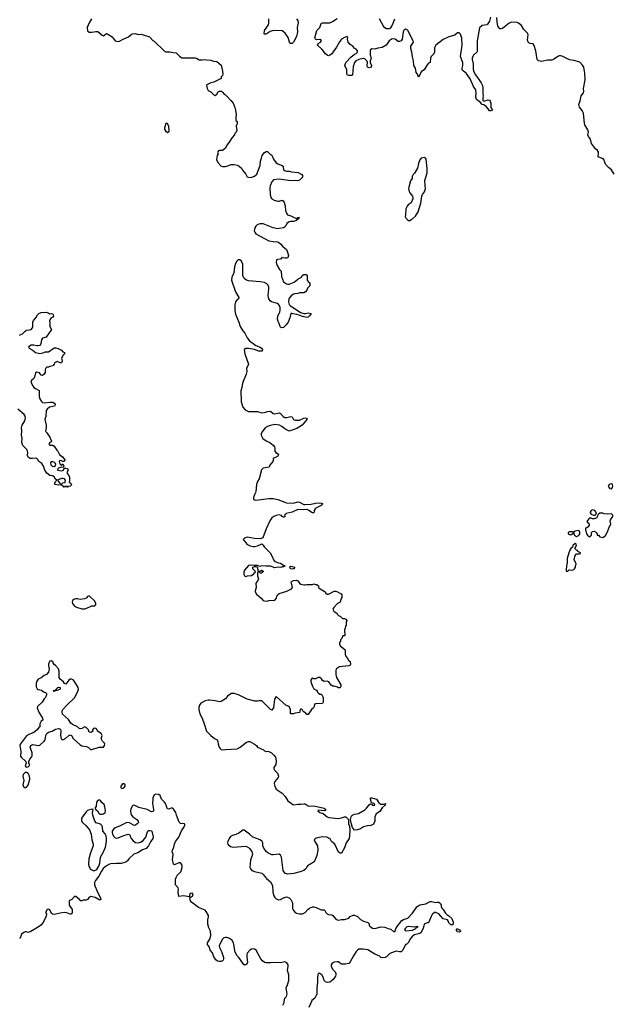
# Model space of a CAD drawing. Header units: inches. Extents: x 2221774 to 2440637, y 201306 to 357559.
# Tile 55 of 245: x 2311515 to 2319696, y 249964 to 263539. Entities that reach past the tile are written whole.
import ezdxf

# ---------------------------------------------------------------- set-up
doc = ezdxf.new("R2010")
doc.units = ezdxf.units.IN
doc.header["$MEASUREMENT"] = 0
for name, color, linetype in [('C3214', 7, 'Continuous'), ('C3215', 7, 'Continuous'), ('C3216', 7, 'Continuous')]:
    doc.layers.add(name, color=color, linetype=linetype)

msp = doc.modelspace()

# ---------------------------------------------------------------- linework, layer by layer
at = {"layer": 'C3214', "color": 5, "elevation": 40}
for points in [[(2315139, 249950), (2315160, 249990), (2315161, 250000)], [(2315536, 250000), (2315500, 249920)]]:
    msp.add_lwpolyline(points, dxfattribs=at)
at = {"layer": 'C3215', "color": 5}
for points, elevation in [([(2314445, 260000), (2314440, 259990), (2314432, 259950), (2314487, 259787), (2314534, 259710), (2314531, 259690), (2314506, 259674), (2314490, 259649), (2314481, 259610), (2314481, 259530), (2314490, 259479), (2314535, 259370), (2314551, 259311), (2314591, 259251), (2314619, 259219), (2314650, 259152), (2314681, 259110), (2314767, 259047), (2314830, 259023), (2314847, 259010), (2314862, 258990), (2314854, 258970), (2314830, 258967), (2314810, 258970), (2314752, 258992), (2314670, 259006), (2314630, 259004), (2314606, 258990), (2314616, 258930), (2314668, 258790), (2314640, 258730), (2314645, 258690), (2314638, 258650), (2314586, 258530), (2314577, 258470), (2314560, 258420), (2314568, 258270), (2314590, 258199), (2314622, 258162), (2314670, 258138), (2314790, 258139), (2314850, 258119), (2314890, 258124), (2314930, 258139), (2314970, 258144), (2315010, 258108), (2315030, 258106), (2315090, 258117), (2315110, 258111), (2315145, 258070), (2315170, 258056), (2315194, 258054), (2315250, 258067), (2315270, 258065), (2315288, 258028), (2315310, 258017), (2315370, 258017), (2315430, 258045), (2315450, 258050), (2315466, 258046), (2315475, 258030), (2315407, 257950), (2315335, 257905), (2315270, 257879), (2315230, 257868), (2315170, 257899), (2315129, 257930), (2315093, 257950), (2315030, 257960), (2314970, 257945), (2314931, 257930), (2314898, 257910), (2314851, 257850), (2314841, 257830), (2314841, 257810), (2314864, 257764), (2314910, 257731), (2314962, 257710), (2315010, 257671), (2315025, 257650), (2315031, 257631), (2315031, 257590), (2315045, 257570), (2315082, 257550), (2315078, 257530), (2315070, 257522), (2315038, 257502), (2315005, 257490), (2315012, 257470), (2315005, 257450), (2314962, 257398), (2314951, 257370), (2314870, 257358), (2314845, 257335), (2314813, 257210), (2314790, 257170), (2314776, 257130), (2314771, 257030), (2314756, 257004), (2314736, 256950), (2314738, 256930), (2314750, 256918), (2314770, 256915), (2314950, 256937), (2315010, 256937), (2315070, 256922), (2315190, 256876), (2315290, 256875), (2315350, 256892), (2315370, 256889), (2315430, 256855), (2315450, 256853), (2315530, 256858), (2315590, 256874), (2315650, 256878), (2315675, 256875), (2315686, 256870), (2315686, 256866), (2315683, 256850), (2315670, 256840), (2315595, 256805), (2315585, 256795), (2315575, 256770), (2315575, 256750), (2315570, 256741), (2315550, 256741), (2315530, 256748), (2315496, 256776), (2315470, 256784), (2315430, 256780), (2315350, 256788), (2315269, 256751), (2315187, 256730), (2315165, 256710), (2315171, 256689), (2315160, 256680), (2315150, 256678), (2315130, 256688), (2315122, 256702), (2315092, 256712), (2315050, 256704), (2315016, 256690), (2314990, 256669), (2314964, 256630), (2314910, 256518), (2314864, 256396), (2314830, 256382), (2314750, 256386), (2314650, 256404), (2314612, 256390), (2314594, 256370), (2314604, 256364), (2314645, 256310), (2314690, 256287), (2314730, 256276), (2314750, 256276), (2314790, 256285), (2314850, 256312), (2314854, 256310), (2314870, 256294), (2314882, 256270), (2314965, 256190), (2314998, 256130), (2315012, 256090), (2315032, 256070), (2315082, 256050), (2315110, 256044), (2315143, 256023), (2315174, 256010), (2315150, 255995), (2315130, 255995), (2315113, 255987), (2315070, 255993), (2315030, 255983), (2314970, 256005), (2314910, 256004), (2314850, 256009), (2314822, 256002), (2314790, 256015), (2314750, 256012), (2314702, 256018), (2314670, 256014), (2314611, 255950), (2314604, 255924), (2314602, 255890), (2314614, 255870), (2314630, 255862), (2314653, 255873), (2314710, 255874), (2314740, 255900), (2314750, 255914), (2314762, 255918), (2314766, 255930), (2314728, 255970), (2314728, 255990), (2314750, 256002), (2314770, 256002), (2314793, 255993), (2314798, 255938), (2314830, 255934), (2314842, 255938), (2314850, 255952), (2314858, 255938), (2314870, 255934), (2314870, 255926), (2314858, 255922), (2314850, 255908), (2314828, 255908), (2314822, 255922), (2314810, 255926), (2314798, 255922), (2314793, 255907), (2314792, 255870), (2314806, 255830), (2314795, 255805), (2314771, 255770), (2314772, 255712), (2314761, 255661), (2314762, 255650), (2314780, 255620), (2314844, 255564), (2314870, 255532), (2314890, 255525), (2314930, 255522), (2314950, 255532), (2315030, 255534), (2315056, 255564), (2315058, 255590), (2315068, 255610), (2315090, 255626), (2315198, 255662), (2315262, 255690), (2315275, 255710), (2315259, 255770), (2315258, 255790), (2315290, 255805), (2315330, 255811), (2315350, 255802), (2315370, 255772), (2315390, 255758), (2315430, 255745), (2315450, 255745), (2315472, 255752), (2315550, 255752), (2315570, 255762), (2315590, 255754), (2315610, 255754), (2315633, 255733), (2315634, 255710), (2315654, 255690), (2315710, 255662), (2315722, 255650), (2315732, 255630), (2315750, 255618), (2315770, 255618), (2315790, 255626), (2315830, 255652), (2315850, 255658), (2315870, 255658), (2315894, 255650), (2315944, 255624), (2315952, 255610), (2315952, 255572), (2315941, 255550), (2315931, 255509), (2315894, 255490), (2315845, 255435), (2315832, 255410), (2315846, 255386), (2315892, 255350), (2315905, 255325), (2315930, 255314), (2315962, 255282), (2315990, 255282), (2316010, 255274), (2316022, 255250), (2316013, 255227), (2316012, 255190), (2316004, 255176), (2316002, 255150), (2315993, 255127), (2315994, 255050), (2315990, 255046), (2315970, 255046), (2315953, 255007), (2315934, 254990), (2315934, 254970), (2315922, 254950), (2315922, 254930), (2315938, 254898), (2315950, 254894), (2316002, 254850), (2315998, 254790), (2316005, 254770), (2316030, 254742), (2316047, 254707), (2316071, 254690), (2316076, 254650), (2316070, 254638), (2316051, 254629), (2315924, 254616), (2315882, 254590), (2315872, 254570), (2315871, 254510), (2315881, 254470), (2315942, 254370), (2315942, 254350), (2315930, 254326), (2315910, 254328), (2315896, 254336), (2315848, 254348), (2315829, 254349), (2315805, 254365), (2315774, 254410), (2315750, 254419), (2315710, 254415), (2315690, 254428), (2315674, 254450), (2315650, 254469), (2315630, 254469), (2315590, 254449), (2315569, 254449), (2315550, 254462), (2315543, 254457), (2315528, 254432), (2315528, 254412), (2315548, 254348), (2315570, 254312), (2315614, 254290), (2315614, 254270), (2315632, 254252), (2315650, 254242), (2315670, 254242), (2315685, 254225), (2315699, 254190), (2315699, 254130), (2315690, 254109), (2315590, 254106), (2315578, 254102), (2315574, 254070), (2315562, 254050), (2315534, 254026), (2315490, 253958), (2315470, 253958), (2315457, 253977), (2315422, 254002), (2315406, 254030), (2315390, 254038), (2315374, 254010), (2315374, 253990), (2315370, 253986), (2315310, 253978), (2315288, 253968), (2315246, 253970), (2315246, 254030), (2315228, 254068), (2315185, 254085), (2315050, 254206), (2315027, 254170), (2315011, 254049), (2314990, 254018), (2314969, 254029), (2314850, 254146), (2314810, 254148), (2314790, 254142), (2314757, 254143), (2314651, 254169), (2314530, 254229), (2314470, 254249), (2314433, 254247), (2314410, 254237), (2314378, 254210), (2314350, 254175), (2314290, 254139), (2314270, 254135), (2314210, 254149), (2314130, 254159), (2314110, 254159), (2314070, 254149), (2314010, 254114), (2313991, 254090), (2313982, 254058), (2313982, 254030), (2313999, 253970), (2314030, 253911), (2314059, 253830), (2314090, 253730), (2314150, 253671), (2314201, 253630), (2314235, 253610), (2314246, 253586), (2314252, 253550), (2314265, 253510), (2314276, 253490), (2314290, 253476), (2314310, 253473), (2314350, 253479), (2314513, 253487), (2314552, 253508), (2314641, 253579), (2314670, 253588), (2314688, 253588), (2314752, 253552), (2314777, 253530), (2314791, 253510), (2314873, 253473), (2314890, 253458), (2314910, 253451), (2314930, 253456), (2314949, 253451), (2314985, 253430), (2315017, 253397), (2315038, 253370), (2315046, 253350), (2315051, 253310), (2315043, 253270), (2315016, 253230), (2315015, 253210), (2315026, 253190), (2315066, 253150), (2315081, 253110), (2315076, 253090), (2315030, 253034), (2315020, 253010), (2315029, 252970), (2315050, 252930), (2315130, 252875), (2315171, 252830), (2315210, 252770), (2315278, 252718), (2315290, 252714), (2315350, 252725), (2315390, 252722), (2315430, 252728), (2315447, 252727), (2315490, 252702), (2315510, 252696), (2315570, 252700), (2315711, 252670), (2315734, 252650), (2315725, 252635), (2315709, 252629), (2315630, 252642), (2315623, 252630), (2315649, 252609), (2315696, 252596), (2315750, 252550), (2315777, 252537), (2315910, 252524), (2315950, 252533), (2315990, 252548), (2316010, 252548), (2316030, 252530), (2316044, 252510), (2316048, 252450), (2316058, 252418), (2316063, 252370), (2316060, 252290), (2316054, 252250), (2316015, 252190), (2315990, 252122), (2315950, 252048), (2315930, 252049), (2315910, 252062), (2315860, 252170), (2315810, 252208), (2315796, 252236), (2315776, 252256), (2315746, 252266), (2315690, 252272), (2315619, 252261), (2315588, 252250), (2315575, 252230), (2315583, 252210), (2315619, 252150), (2315625, 252090), (2315610, 252015), (2315593, 251967), (2315571, 251929), (2315512, 251890), (2315490, 251882), (2315470, 251858), (2315458, 251830), (2315432, 251810), (2315382, 251790), (2315295, 251765), (2315210, 251756), (2315170, 251772), (2315147, 251810), (2315123, 251990), (2315110, 252021), (2315090, 252035), (2315010, 252024), (2314990, 252026), (2314970, 252032), (2314936, 252050), (2314910, 252072), (2314877, 252117), (2314865, 252150), (2314864, 252190), (2314856, 252210), (2314830, 252231), (2314726, 252266), (2314680, 252310), (2314610, 252366), (2314590, 252366), (2314536, 252324), (2314495, 252305), (2314448, 252292), (2314422, 252278), (2314401, 252250), (2314384, 252210), (2314377, 252190), (2314381, 252170), (2314421, 252141), (2314450, 252130), (2314630, 252144), (2314667, 252127), (2314684, 252110), (2314714, 252070), (2314722, 252030), (2314696, 251950), (2314690, 251906), (2314685, 251850), (2314694, 251830), (2314715, 251810), (2314750, 251793), (2314850, 251771), (2314870, 251755), (2314918, 251698), (2314971, 251650), (2315001, 251601), (2315003, 251510), (2315018, 251458), (2315030, 251436), (2315050, 251416), (2315083, 251403), (2315110, 251407), (2315150, 251431), (2315190, 251445), (2315230, 251431), (2315251, 251410), (2315270, 251374), (2315275, 251350), (2315275, 251290), (2315280, 251270), (2315310, 251230), (2315330, 251220), (2315371, 251209), (2315410, 251210), (2315447, 251230), (2315490, 251275), (2315509, 251290), (2315550, 251308), (2315570, 251308), (2315599, 251299), (2315670, 251264), (2315710, 251265), (2315719, 251259), (2315735, 251230), (2315752, 251212), (2315770, 251203), (2315817, 251197), (2315830, 251190), (2315870, 251139), (2315890, 251127), (2315910, 251124), (2315951, 251131), (2315990, 251131), (2316050, 251152), (2316070, 251172), (2316110, 251192), (2316131, 251191), (2316170, 251172), (2316210, 251132), (2316254, 251110), (2316312, 251090), (2316331, 251071), (2316332, 251050), (2316340, 251040), (2316375, 251015), (2316410, 251011), (2316490, 251034), (2316548, 251028), (2316592, 251010), (2316630, 251001), (2316670, 250964), (2316690, 250975), (2316702, 251018), (2316779, 251121), (2316805, 251135), (2316864, 251150), (2316930, 251221), (2316990, 251306), (2317030, 251335), (2317110, 251348), (2317170, 251380), (2317190, 251380), (2317250, 251365), (2317269, 251371), (2317290, 251371), (2317314, 251354), (2317325, 251330), (2317325, 251310), (2317331, 251290), (2317350, 251271), (2317382, 251222), (2317402, 251202), (2317430, 251185), (2317470, 251145), (2317490, 251094), (2317491, 251069), (2317470, 251055), (2317450, 251064), (2317430, 251089), (2317426, 251106), (2317409, 251129), (2317350, 251144), (2317321, 251181), (2317290, 251209), (2317250, 251229), (2317230, 251228), (2317200, 251200), (2317184, 251176), (2317150, 251086), (2317130, 251086), (2317091, 251069), (2317076, 251010), (2317045, 250950), (2317030, 250939), (2316957, 250923), (2316930, 250904), (2316901, 250870), (2316870, 250809), (2316850, 250794), (2316830, 250789), (2316793, 250710), (2316770, 250689), (2316750, 250687), (2316710, 250698), (2316690, 250692), (2316617, 250663), (2316570, 250617), (2316550, 250609), (2316510, 250603), (2316490, 250609), (2316470, 250630), (2316410, 250655), (2316313, 250713), (2316250, 250726), (2316190, 250722), (2316169, 250711), (2316150, 250690), (2316113, 250630), (2316071, 250549), (2316050, 250527), (2316002, 250518), (2315956, 250516), (2315942, 250522), (2315910, 250548), (2315890, 250551), (2315850, 250545), (2315820, 250530), (2315807, 250510), (2315806, 250490), (2315810, 250476), (2315830, 250442), (2315861, 250410), (2315872, 250390), (2315872, 250370), (2315865, 250350), (2315833, 250307), (2315790, 250269), (2315750, 250264), (2315730, 250273), (2315712, 250292), (2315698, 250338), (2315677, 250370), (2315650, 250389), (2315630, 250389), (2315623, 250370), (2315619, 250330), (2315618, 250270), (2315608, 250190), (2315610, 250110), (2315605, 250095), (2315581, 250050), (2315543, 250017), (2315536, 250000)], 40), ([(2315476, 260000), (2315478, 259950), (2315488, 259928), (2315511, 259910), (2315512, 259890), (2315511, 259869), (2315482, 259838), (2315471, 259810), (2315453, 259787), (2315430, 259774), (2315370, 259773), (2315350, 259765), (2315310, 259761), (2315290, 259753), (2315256, 259730), (2315230, 259702), (2315224, 259690), (2315220, 259650), (2315230, 259611), (2315240, 259600), (2315384, 259504), (2315430, 259487), (2315452, 259488), (2315490, 259498), (2315530, 259490), (2315510, 259458), (2315490, 259438), (2315470, 259434), (2315410, 259446), (2315366, 259466), (2315335, 259475), (2315283, 259483), (2315270, 259489), (2315252, 259488), (2315239, 259430), (2315216, 259370), (2315186, 259330), (2315150, 259293), (2315128, 259290), (2315110, 259299), (2315104, 259310), (2315092, 259352), (2315078, 259378), (2315069, 259410), (2315073, 259450), (2315101, 259510), (2315105, 259530), (2315103, 259570), (2315090, 259602), (2315070, 259624), (2315050, 259633), (2314987, 259647), (2314965, 259665), (2314950, 259689), (2314937, 259737), (2314948, 259830), (2314948, 259850), (2314938, 259878), (2314919, 259899), (2314890, 259914), (2314830, 259926), (2314670, 259941), (2314642, 259950), (2314610, 259969), (2314594, 260000)], 40), ([(2315125, 260000), (2315150, 259927), (2315190, 259899), (2315210, 259891), (2315230, 259891), (2315298, 259922), (2315350, 259961), (2315382, 259978), (2315398, 259990), (2315403, 260000)], 40), ([(2311510, 259190), (2311553, 259207), (2311595, 259250), (2311610, 259257), (2311650, 259261), (2311674, 259270), (2311689, 259290), (2311694, 259306), (2311697, 259370), (2311706, 259390), (2311739, 259430), (2311761, 259470), (2311779, 259490), (2311810, 259500), (2311886, 259506), (2311915, 259495), (2311930, 259482), (2311954, 259490), (2311970, 259482), (2311978, 259470), (2311982, 259450), (2311970, 259438), (2311950, 259428), (2311925, 259390), (2311931, 259350), (2311931, 259310), (2311951, 259269), (2311878, 259162), (2311830, 259148), (2311817, 259123), (2311807, 259073), (2311800, 259060), (2311790, 259049), (2311770, 259042), (2311750, 259042), (2311710, 259053), (2311674, 259050), (2311638, 259030), (2311646, 259010), (2311686, 258986), (2311730, 258951), (2311790, 258936), (2311835, 258945), (2311870, 258958), (2311910, 258961), (2311990, 259014), (2312014, 259014), (2312045, 259005), (2312090, 258982), (2312110, 258958), (2312134, 258950), (2312132, 258930), (2312111, 258909), (2312092, 258870), (2312093, 258853), (2312102, 258830), (2312090, 258808), (2312070, 258809), (2312030, 258828), (2311994, 258810), (2311991, 258789), (2311971, 258769), (2311930, 258759), (2311910, 258749), (2311890, 258749), (2311871, 258730), (2311865, 258710), (2311864, 258676), (2311852, 258650), (2311830, 258635), (2311810, 258638), (2311788, 258670), (2311750, 258681), (2311741, 258679), (2311731, 258669), (2311718, 258610), (2311707, 258593), (2311675, 258565), (2311670, 258550), (2311685, 258505), (2311709, 258469), (2311730, 258453), (2311785, 258425), (2311783, 258343), (2311791, 258310), (2311813, 258273), (2311830, 258261), (2311850, 258256), (2311930, 258267), (2311970, 258266), (2312002, 258242), (2312005, 258230), (2311992, 258210), (2311925, 258195), (2311891, 258170), (2311878, 258150), (2311874, 258070), (2311863, 258030), (2311864, 258010), (2311880, 257950), (2311879, 257910), (2311871, 257870), (2311878, 257850), (2311890, 257841), (2311930, 257781), (2311954, 257730), (2311946, 257714), (2311930, 257709), (2311916, 257690), (2311930, 257671), (2311970, 257671), (2311990, 257659), (2312024, 257604), (2312039, 257590), (2312065, 257545), (2312103, 257510), (2312136, 257470), (2312127, 257447), (2312110, 257446), (2312090, 257459), (2312070, 257462), (2312062, 257458), (2312058, 257450), (2312061, 257430), (2312070, 257412), (2312090, 257398), (2312099, 257401), (2312110, 257414), (2312122, 257390), (2312114, 257366), (2312090, 257368), (2312050, 257355), (2312042, 257350), (2312034, 257330), (2312090, 257321), (2312118, 257330), (2312126, 257354), (2312150, 257358), (2312172, 257350), (2312182, 257330), (2312176, 257324), (2312166, 257290), (2312193, 257253), (2312201, 257230), (2312203, 257190), (2312198, 257158), (2312210, 257152), (2312231, 257130), (2312210, 257108), (2312178, 257102), (2312170, 257088), (2312162, 257102), (2312150, 257106), (2312138, 257102), (2312130, 257088), (2312122, 257102), (2312110, 257106), (2312087, 257127), (2312070, 257128), (2312050, 257122), (2311998, 257130), (2311998, 257150), (2312010, 257174), (2312026, 257190), (2312010, 257206), (2311990, 257238), (2311968, 257248), (2311930, 257254), (2311890, 257287), (2311860, 257330), (2311843, 257383), (2311821, 257421), (2311776, 257450), (2311760, 257480), (2311750, 257490), (2311734, 257494), (2311690, 257488), (2311658, 257490), (2311630, 257507), (2311624, 257530), (2311627, 257570), (2311624, 257590), (2311611, 257611), (2311556, 257670), (2311545, 257710), (2311550, 257770), (2311541, 257810), (2311546, 257870), (2311540, 257910), (2311550, 257950), (2311587, 258010), (2311595, 258050), (2311591, 258071), (2311575, 258095), (2311490, 258170)], 20), ([(2315161, 250000), (2315169, 250050), (2315190, 250071), (2315201, 250110), (2315189, 250190), (2315207, 250233), (2315222, 250290), (2315222, 250370), (2315207, 250430), (2315215, 250490), (2315213, 250510), (2315196, 250536), (2315170, 250549), (2315110, 250535), (2315070, 250541), (2314970, 250536), (2314910, 250536), (2314890, 250541), (2314861, 250561), (2314839, 250590), (2314813, 250630), (2314773, 250710), (2314750, 250724), (2314730, 250727), (2314710, 250723), (2314685, 250710), (2314651, 250670), (2314646, 250650), (2314646, 250614), (2314655, 250545), (2314644, 250516), (2314630, 250509), (2314609, 250509), (2314589, 250529), (2314534, 250610), (2314513, 250630), (2314482, 250682), (2314465, 250790), (2314460, 250810), (2314442, 250842), (2314410, 250870), (2314370, 250886), (2314350, 250886), (2314330, 250878), (2314310, 250860), (2314282, 250810), (2314265, 250770), (2314266, 250746), (2314295, 250690), (2314325, 250610), (2314325, 250590), (2314318, 250570), (2314310, 250562), (2314290, 250555), (2314270, 250555), (2314240, 250560), (2314216, 250576), (2314190, 250618), (2314172, 250672), (2314141, 250710), (2314129, 250750), (2314104, 250790), (2314105, 250810), (2314141, 250870), (2314149, 250910), (2314145, 250970), (2314120, 251020), (2314109, 251069), (2314107, 251130), (2314116, 251170), (2314115, 251190), (2314085, 251245), (2314070, 251261), (2313977, 251297), (2313882, 251370), (2313869, 251390), (2313858, 251430), (2313862, 251438), (2313892, 251448), (2313905, 251470), (2313897, 251490), (2313890, 251496), (2313865, 251490), (2313856, 251470), (2313854, 251446), (2313770, 251459), (2313710, 251448), (2313698, 251510), (2313704, 251550), (2313699, 251570), (2313664, 251610), (2313664, 251690), (2313670, 251710), (2313690, 251750), (2313734, 251790), (2313753, 251850), (2313754, 251870), (2313751, 251891), (2313730, 251915), (2313710, 251915), (2313650, 251885), (2313634, 251894), (2313620, 251960), (2313629, 252030), (2313618, 252070), (2313622, 252090), (2313641, 252130), (2313648, 252172), (2313663, 252210), (2313710, 252270), (2313744, 252356), (2313782, 252410), (2313792, 252430), (2313790, 252438), (2313784, 252450), (2313730, 252458), (2313713, 252473), (2313676, 252570), (2313666, 252610), (2313630, 252662), (2313610, 252671), (2313570, 252656), (2313550, 252658), (2313524, 252730), (2313510, 252751), (2313470, 252790), (2313450, 252844), (2313430, 252857), (2313390, 252862), (2313366, 252850), (2313348, 252810), (2313350, 252790), (2313344, 252730), (2313360, 252650), (2313359, 252630), (2313350, 252621), (2313330, 252618), (2313270, 252649), (2313158, 252678), (2313090, 252709), (2313075, 252705), (2313065, 252695), (2313046, 252654), (2313040, 252630), (2313048, 252590), (2313056, 252570), (2313074, 252550), (2313131, 252510), (2313147, 252490), (2313151, 252470), (2313134, 252450), (2313110, 252433), (2313090, 252429), (2313030, 252465), (2312989, 252471), (2312890, 252421), (2312830, 252396), (2312810, 252381), (2312790, 252350), (2312789, 252330), (2312795, 252310), (2312810, 252279), (2312830, 252260), (2312850, 252255), (2312870, 252258), (2312950, 252293), (2313011, 252311), (2313030, 252305), (2313053, 252250), (2313077, 252217), (2313110, 252194), (2313150, 252190), (2313181, 252199), (2313218, 252222), (2313253, 252270), (2313270, 252330), (2313281, 252350), (2313290, 252359), (2313310, 252361), (2313330, 252356), (2313336, 252350), (2313353, 252273), (2313351, 252250), (2313315, 252205), (2313290, 252149), (2313258, 252110), (2313207, 252093), (2313142, 252050), (2313088, 252032), (2313018, 251970), (2312998, 251942), (2312975, 251925), (2312914, 251906), (2312850, 251905), (2312810, 251899), (2312790, 251903), (2312750, 251895), (2312709, 251871), (2312665, 251835), (2312641, 251799), (2312605, 251730), (2312559, 251670), (2312545, 251645), (2312546, 251610), (2312587, 251510), (2312630, 251430), (2312633, 251410), (2312630, 251404), (2312610, 251403), (2312555, 251435), (2312491, 251449), (2312467, 251433), (2312450, 251408), (2312430, 251398), (2312390, 251398), (2312370, 251388), (2312350, 251388), (2312342, 251402), (2312290, 251448), (2312270, 251448), (2312231, 251409), (2312203, 251397), (2312197, 251383), (2312196, 251330), (2312236, 251270), (2312238, 251230), (2312230, 251208), (2312210, 251208), (2312165, 251225), (2312130, 251228), (2312070, 251221), (2311990, 251203), (2311966, 251206), (2311954, 251214), (2311930, 251268), (2311910, 251274), (2311894, 251270), (2311872, 251230), (2311882, 251210), (2311880, 251180), (2311836, 251090), (2311806, 251054), (2311785, 251035), (2311670, 250969), (2311630, 250955), (2311610, 250962), (2311590, 250962), (2311570, 250954), (2311538, 250930), (2311526, 250890), (2311510, 250869)], 40)]:
    msp.add_lwpolyline(points, dxfattribs=dict(at, elevation=elevation))
for points, elevation in [([(2311970, 257445), (2311950, 257443), (2311939, 257430), (2311942, 257402), (2311962, 257382), (2311990, 257377), (2312008, 257392), (2312013, 257410), (2312005, 257425), (2311990, 257440)], 20), ([(2312110, 257215), (2312090, 257215), (2312034, 257190), (2312060, 257160), (2312074, 257150), (2312078, 257138), (2312090, 257134), (2312110, 257154), (2312142, 257158), (2312148, 257190), (2312130, 257208)], 20), ([(2319670, 257141), (2319640, 257130), (2319627, 257110), (2319633, 257093), (2319642, 257082), (2319650, 257076), (2319670, 257073), (2319687, 257090), (2319690, 257110), (2319687, 257130)], 60), ([(2319550, 256737), (2319510, 256735), (2319485, 256715), (2319472, 256690), (2319471, 256669), (2319430, 256655), (2319410, 256658), (2319390, 256668), (2319370, 256668), (2319334, 256630), (2319334, 256610), (2319358, 256598), (2319362, 256590), (2319361, 256570), (2319350, 256549), (2319330, 256534), (2319312, 256528), (2319311, 256510), (2319326, 256450), (2319341, 256430), (2319370, 256411), (2319383, 256417), (2319394, 256430), (2319395, 256470), (2319410, 256481), (2319430, 256485), (2319462, 256470), (2319474, 256446), (2319474, 256434), (2319490, 256432), (2319512, 256410), (2319550, 256399), (2319590, 256427), (2319613, 256467), (2319642, 256550), (2319655, 256570), (2319660, 256590), (2319652, 256630), (2319655, 256645), (2319689, 256690), (2319689, 256710), (2319670, 256725), (2319610, 256722), (2319570, 256728)], 60), ([(2319410, 256780), (2319391, 256770), (2319375, 256750), (2319378, 256738), (2319390, 256721), (2319430, 256705), (2319450, 256712), (2319462, 256730), (2319453, 256753), (2319439, 256770)], 60), ([(2319119, 256479), (2319090, 256479), (2319072, 256470), (2319072, 256450), (2319090, 256441), (2319110, 256438), (2319142, 256458), (2319146, 256470), (2319136, 256476)], 60), ([(2319210, 256495), (2319171, 256489), (2319158, 256482), (2319151, 256469), (2319151, 256450), (2319161, 256430), (2319190, 256415), (2319210, 256421), (2319225, 256435), (2319233, 256450), (2319234, 256474), (2319229, 256489)], 60), ([(2319170, 256317), (2319138, 256290), (2319132, 256268), (2319110, 256246), (2319097, 256223), (2319082, 256190), (2319059, 256110), (2319061, 256050), (2319051, 256010), (2319052, 255990), (2319045, 255970), (2319045, 255950), (2319050, 255934), (2319070, 255934), (2319088, 255952), (2319130, 255951), (2319150, 255958), (2319162, 255970), (2319175, 255990), (2319175, 256010), (2319182, 256030), (2319178, 256050), (2319155, 256090), (2319168, 256150), (2319187, 256173), (2319230, 256174), (2319242, 256178), (2319246, 256190), (2319207, 256207), (2319202, 256222), (2319187, 256227), (2319166, 256250), (2319189, 256290), (2319182, 256310)], 60), ([(2315270, 255962), (2315248, 255968), (2315239, 255990), (2315242, 255998), (2315250, 256003), (2315270, 256002), (2315301, 255990), (2315296, 255970), (2315290, 255967)], 40), ([(2312470, 255597), (2312450, 255585), (2312430, 255564), (2312408, 255552), (2312350, 255547), (2312310, 255556), (2312290, 255555), (2312270, 255549), (2312243, 255530), (2312237, 255510), (2312241, 255490), (2312270, 255455), (2312297, 255437), (2312370, 255414), (2312410, 255416), (2312450, 255428), (2312510, 255457), (2312550, 255458), (2312564, 255476), (2312565, 255490), (2312550, 255524)], 40), ([(2311950, 254698), (2311930, 254695), (2311925, 254690), (2311913, 254653), (2311912, 254630), (2311921, 254590), (2311910, 254542), (2311885, 254510), (2311850, 254496), (2311810, 254465), (2311770, 254446), (2311750, 254419), (2311742, 254390), (2311741, 254341), (2311754, 254314), (2311770, 254303), (2311815, 254295), (2311850, 254267), (2311870, 254263), (2311886, 254250), (2311885, 254230), (2311870, 254194), (2311850, 254174), (2311822, 254130), (2311761, 254070), (2311755, 254050), (2311779, 253990), (2311831, 253910), (2311832, 253890), (2311825, 253875), (2311812, 253868), (2311792, 253830), (2311791, 253790), (2311778, 253782), (2311756, 253750), (2311710, 253712), (2311650, 253687), (2311610, 253664), (2311526, 253554), (2311517, 253530), (2311530, 253450), (2311526, 253386), (2311535, 253370), (2311601, 253310), (2311605, 253290), (2311591, 253250), (2311598, 253238), (2311610, 253231), (2311630, 253236), (2311644, 253250), (2311652, 253270), (2311642, 253290), (2311639, 253310), (2311656, 253344), (2311678, 253370), (2311685, 253390), (2311685, 253430), (2311661, 253510), (2311668, 253532), (2311696, 253544), (2311770, 253530), (2311790, 253538), (2311850, 253590), (2311865, 253610), (2311876, 253670), (2311890, 253698), (2311910, 253715), (2311961, 253730), (2312010, 253759), (2312050, 253768), (2312064, 253764), (2312075, 253755), (2312082, 253730), (2312078, 253670), (2312084, 253630), (2312090, 253618), (2312108, 253608), (2312150, 253631), (2312190, 253671), (2312210, 253681), (2312230, 253671), (2312253, 253630), (2312350, 253539), (2312370, 253529), (2312437, 253517), (2312463, 253503), (2312490, 253479), (2312510, 253475), (2312610, 253507), (2312670, 253511), (2312685, 253530), (2312687, 253550), (2312682, 253562), (2312657, 253590), (2312641, 253621), (2312639, 253630), (2312649, 253670), (2312644, 253690), (2312639, 253699), (2312586, 253730), (2312582, 253750), (2312570, 253768), (2312550, 253772), (2312530, 253768), (2312518, 253750), (2312522, 253730), (2312505, 253715), (2312490, 253709), (2312470, 253718), (2312461, 253750), (2312450, 253764), (2312430, 253781), (2312412, 253788), (2312370, 253765), (2312350, 253763), (2312330, 253773), (2312311, 253791), (2312242, 253822), (2312221, 253841), (2312185, 253890), (2312106, 253966), (2312098, 253990), (2312100, 254010), (2312110, 254030), (2312167, 254093), (2312268, 254190), (2312310, 254267), (2312323, 254310), (2312320, 254330), (2312270, 254414), (2312250, 254436), (2312230, 254447), (2312210, 254445), (2312190, 254432), (2312150, 254378), (2312130, 254388), (2312117, 254410), (2312070, 254447), (2312060, 254470), (2312058, 254558), (2312051, 254591), (2312010, 254636), (2311989, 254650), (2311974, 254670), (2311970, 254686)], 40), ([(2311990, 254278), (2311978, 254290), (2311997, 254297), (2312010, 254294), (2312016, 254304), (2312015, 254310), (2312038, 254330), (2312050, 254335), (2312071, 254330), (2312071, 254310), (2312030, 254289), (2312011, 254289)], 40), ([(2311610, 253161), (2311590, 253159), (2311575, 253145), (2311564, 253130), (2311559, 253110), (2311570, 253050), (2311558, 252990), (2311570, 252959), (2311590, 252947), (2311610, 252957), (2311630, 252987), (2311653, 253070), (2311650, 253110), (2311630, 253144)], 40), ([(2312930, 253004), (2312908, 252970), (2312908, 252948), (2312930, 252941), (2312948, 252950), (2312968, 252970), (2312968, 252990), (2312950, 253002)], 40), ([(2312610, 252784), (2312590, 252773), (2312574, 252750), (2312567, 252693), (2312552, 252670), (2312562, 252650), (2312585, 252630), (2312610, 252591), (2312625, 252585), (2312650, 252586), (2312670, 252591), (2312692, 252610), (2312695, 252630), (2312686, 252686), (2312677, 252717), (2312648, 252748), (2312630, 252774)], 40), ([(2316536, 252724), (2316554, 252730), (2316552, 252710), (2316508, 252672), (2316476, 252624), (2316426, 252590), (2316411, 252550), (2316411, 252490), (2316390, 252449), (2316353, 252427), (2316310, 252424), (2316251, 252409), (2316210, 252384), (2316170, 252369), (2316130, 252365), (2316100, 252400), (2316081, 252461), (2316075, 252510), (2316081, 252550), (2316090, 252567), (2316104, 252576), (2316130, 252585), (2316185, 252595), (2316270, 252645), (2316293, 252667), (2316330, 252716), (2316350, 252726), (2316370, 252722), (2316378, 252710), (2316390, 252703), (2316408, 252710), (2316398, 252730), (2316363, 252743), (2316349, 252790), (2316348, 252810), (2316370, 252811), (2316430, 252791), (2316463, 252743), (2316490, 252725)], 40), ([(2312510, 252655), (2312450, 252634), (2312430, 252616), (2312378, 252550), (2312367, 252530), (2312364, 252510), (2312368, 252490), (2312380, 252470), (2312426, 252430), (2312475, 252370), (2312498, 252310), (2312509, 252229), (2312527, 252170), (2312529, 252150), (2312489, 252051), (2312466, 251970), (2312462, 251890), (2312468, 251868), (2312490, 251828), (2312527, 251807), (2312550, 251808), (2312577, 251823), (2312606, 251870), (2312617, 251910), (2312626, 251990), (2312665, 252055), (2312697, 252130), (2312712, 252210), (2312713, 252250), (2312705, 252285), (2312693, 252313), (2312661, 252350), (2312657, 252410), (2312645, 252430), (2312627, 252447), (2312570, 252466), (2312549, 252489), (2312522, 252570), (2312519, 252610), (2312526, 252650)], 40), ([(2316870, 251037), (2316850, 251034), (2316830, 251015), (2316819, 250990), (2316830, 250975), (2316930, 250985), (2316975, 251010), (2316981, 251019), (2317008, 251030), (2316990, 251037), (2316955, 251025)], 40), ([(2317570, 250959), (2317550, 250965), (2317542, 250970), (2317530, 250994), (2317538, 251002), (2317550, 251005), (2317575, 250990), (2317591, 250970), (2317590, 250966)], 40)]:
    msp.add_lwpolyline(points, close=True, dxfattribs=dict(at, elevation=elevation))
at = {"layer": 'C3216', "color": 5, "elevation": 40}
for points in [[(2312505, 263550), (2312470, 263497), (2312446, 263430), (2312448, 263388), (2312470, 263366), (2312510, 263366), (2312562, 263378), (2312590, 263375), (2312650, 263324), (2312670, 263319), (2312710, 263348), (2312730, 263342), (2312790, 263302), (2312830, 263250), (2312850, 263241), (2312870, 263237), (2312890, 263241), (2312939, 263270), (2313015, 263305), (2313050, 263334), (2313070, 263344), (2313107, 263347), (2313150, 263336), (2313190, 263339), (2313305, 263305), (2313350, 263252), (2313370, 263242), (2313510, 263105), (2313530, 263098), (2313583, 263097), (2313630, 263086), (2313670, 263083), (2313716, 263036), (2313750, 263015), (2313934, 263014), (2313951, 263010), (2313990, 262987), (2314030, 262986), (2314070, 262991), (2314090, 262985), (2314150, 262982), (2314186, 262966), (2314230, 262961), (2314290, 262912), (2314311, 262830), (2314315, 262790), (2314310, 262768), (2314292, 262750), (2314292, 262728), (2314190, 262679), (2314150, 262669), (2314110, 262649), (2314091, 262630), (2314096, 262590), (2314110, 262565), (2314150, 262545), (2314190, 262501), (2314210, 262496), (2314230, 262511), (2314250, 262545), (2314270, 262556), (2314294, 262554), (2314310, 262542), (2314331, 262511), (2314350, 262503), (2314370, 262486), (2314423, 262423), (2314457, 262390), (2314481, 262330), (2314491, 262290), (2314498, 262230), (2314492, 262190), (2314494, 262150), (2314510, 262134), (2314511, 262110), (2314498, 262070), (2314505, 262010), (2314498, 261990), (2314481, 261970), (2314475, 261950), (2314443, 261917), (2314403, 261850), (2314371, 261810), (2314350, 261769), (2314310, 261738), (2314265, 261735), (2314254, 261730), (2314244, 261716), (2314242, 261710), (2314251, 261690), (2314235, 261665), (2314227, 261610), (2314247, 261570), (2314285, 261525), (2314310, 261516), (2314345, 261515), (2314370, 261519), (2314430, 261541), (2314470, 261543), (2314510, 261535), (2314540, 261520), (2314570, 261491), (2314584, 261464), (2314631, 261411), (2314650, 261372), (2314683, 261363), (2314712, 261368), (2314750, 261381), (2314785, 261410), (2314829, 261530), (2314835, 261590), (2314849, 261630), (2314854, 261666), (2314888, 261710), (2314910, 261722), (2314930, 261722), (2314962, 261690), (2314990, 261671), (2315014, 261614), (2315048, 261568), (2315070, 261551), (2315131, 261530), (2315145, 261510), (2315152, 261470), (2315162, 261462), (2315190, 261451), (2315230, 261451), (2315262, 261442), (2315351, 261431), (2315404, 261404), (2315411, 261390), (2315410, 261366), (2315370, 261326), (2315350, 261318), (2315310, 261322), (2315250, 261317), (2315090, 261342), (2315012, 261330), (2314990, 261302), (2314968, 261250), (2314963, 261223), (2314966, 261130), (2314976, 261090), (2314990, 261071), (2315022, 261050), (2315070, 261035), (2315090, 261036), (2315130, 261051), (2315144, 261044), (2315159, 261019), (2315171, 260971), (2315176, 260910), (2315191, 260870), (2315205, 260850), (2315250, 260837), (2315296, 260810), (2315330, 260799), (2315339, 260801), (2315350, 260811), (2315370, 260811), (2315358, 260802), (2315358, 260790), (2315336, 260784), (2315325, 260770), (2315290, 260755), (2315250, 260757), (2315227, 260753), (2315195, 260730), (2315181, 260699), (2315163, 260677), (2315151, 260669), (2315090, 260659), (2315070, 260658), (2315010, 260670), (2314870, 260723), (2314830, 260726), (2314810, 260721), (2314787, 260713), (2314767, 260693), (2314753, 260670), (2314748, 260630), (2314753, 260610), (2314769, 260589), (2314950, 260490), (2315010, 260479), (2315070, 260475), (2315087, 260467), (2315111, 260451), (2315137, 260417), (2315191, 260370), (2315201, 260350), (2315218, 260290), (2315210, 260258), (2315191, 260249), (2315169, 260249), (2315138, 260258), (2315130, 260266), (2315110, 260238), (2315070, 260235), (2315052, 260228), (2315051, 260190), (2315063, 260150), (2315095, 260095), (2315116, 260070), (2315123, 260003), (2315125, 260000)], [(2315331, 263551), (2315346, 263526), (2315354, 263494), (2315339, 263430), (2315341, 263370), (2315331, 263309), (2315290, 263228), (2315270, 263209), (2315249, 263209), (2315235, 263230), (2315215, 263295), (2315172, 263352), (2315130, 263388), (2315010, 263392), (2314965, 263375), (2314910, 263339), (2314890, 263338), (2314886, 263346), (2314890, 263390), (2314943, 263470), (2314949, 263490), (2314948, 263550)], [(2318005, 263575), (2317990, 263518), (2317962, 263478), (2317951, 263469), (2317890, 263457), (2317850, 263429), (2317818, 263250), (2317818, 263102), (2317814, 263090), (2317771, 263049), (2317758, 263030), (2317751, 263010), (2317751, 262990), (2317763, 262930), (2317763, 262863), (2317771, 262831), (2317797, 262777), (2317873, 262670), (2317892, 262630), (2317897, 262590), (2317896, 262516), (2317903, 262490), (2317897, 262463), (2317899, 262430), (2317910, 262416), (2317970, 262434), (2317990, 262428), (2317998, 262418), (2318009, 262390), (2318006, 262350), (2318010, 262330), (2318031, 262290), (2318010, 262281), (2317990, 262284), (2317972, 262312), (2317942, 262342), (2317910, 262365), (2317889, 262370), (2317860, 262400), (2317810, 262438), (2317802, 262470), (2317808, 262530), (2317800, 262570), (2317770, 262617), (2317722, 262722), (2317670, 262804), (2317630, 262830), (2317614, 262850), (2317612, 262872), (2317623, 262910), (2317620, 262950), (2317590, 263030), (2317611, 263190), (2317610, 263286), (2317590, 263339), (2317570, 263357), (2317550, 263356), (2317510, 263327), (2317430, 263303), (2317350, 263265), (2317251, 263190), (2317231, 263150), (2317231, 263090), (2317224, 263070), (2317187, 263030), (2317176, 263010), (2317171, 262950), (2317150, 262938), (2317130, 262918), (2317091, 262850), (2317054, 262826), (2317010, 262746), (2316995, 262790), (2316981, 262810), (2316969, 262870), (2316945, 262910), (2316944, 262970), (2316927, 263027), (2316918, 263090), (2316903, 263143), (2316907, 263173), (2316941, 263230), (2316937, 263250), (2316863, 263390), (2316850, 263405), (2316830, 263407), (2316808, 263390), (2316800, 263370), (2316787, 263273), (2316770, 263249), (2316750, 263238), (2316730, 263239), (2316690, 263269), (2316650, 263275), (2316608, 263250), (2316590, 263219), (2316566, 263190), (2316510, 263156), (2316450, 263149), (2316410, 263135), (2316370, 263138), (2316350, 263126), (2316346, 263110), (2316347, 263053), (2316357, 263010), (2316346, 262970), (2316346, 262950), (2316363, 262910), (2316357, 262883), (2316330, 262877), (2316307, 262887), (2316304, 262910), (2316306, 262950), (2316299, 262970), (2316270, 263001), (2316250, 263006), (2316189, 262991), (2316148, 262972), (2316129, 262951), (2316123, 262937), (2316112, 262890), (2316102, 262778), (2316091, 262769), (2316050, 262768), (2316030, 262778), (2316023, 262797), (2316022, 262850), (2315997, 262910), (2316009, 262950), (2316077, 263023), (2316130, 263064), (2316150, 263071), (2316169, 263090), (2316172, 263112), (2316150, 263135), (2316126, 263146), (2316109, 263169), (2316070, 263197), (2316043, 263230), (2316034, 263270), (2316038, 263290), (2316030, 263306), (2316026, 263306), (2315990, 263293), (2315950, 263269), (2315924, 263236), (2315881, 263159), (2315810, 263064), (2315790, 263049), (2315770, 263042), (2315750, 263049), (2315730, 263069), (2315685, 263130), (2315618, 263190), (2315629, 263211), (2315662, 263230), (2315672, 263252), (2315650, 263264), (2315610, 263262), (2315590, 263269), (2315583, 263290), (2315610, 263390), (2315649, 263430), (2315670, 263485), (2315690, 263494), (2315790, 263498), (2315825, 263515), (2315890, 263558)], [(2316470, 263558), (2316527, 263447), (2316545, 263430), (2316570, 263418), (2316610, 263417), (2316630, 263429), (2316644, 263450), (2316663, 263490), (2316685, 263550)], [(2319709, 261410), (2319671, 261471), (2319630, 261500), (2319589, 261549), (2319565, 261610), (2319544, 261624), (2319489, 261650), (2319485, 261670), (2319493, 261690), (2319491, 261711), (2319477, 261737), (2319450, 261757), (2319396, 261830), (2319383, 261890), (2319352, 261930), (2319347, 261950), (2319353, 261990), (2319343, 262023), (2319302, 262090), (2319297, 262110), (2319286, 262250), (2319266, 262286), (2319232, 262332), (2319221, 262370), (2319238, 262422), (2319251, 262489), (2319284, 262530), (2319289, 262549), (2319287, 262590), (2319310, 262710), (2319303, 262803), (2319290, 262886), (2319273, 262913), (2319233, 262953), (2319220, 262960), (2319150, 262978), (2319090, 262985), (2318990, 263038), (2318970, 263041), (2318950, 263040), (2318930, 263032), (2318873, 262990), (2318850, 262983), (2318790, 262980), (2318710, 262964), (2318665, 262970), (2318647, 262990), (2318627, 263110), (2318605, 263185), (2318590, 263205), (2318550, 263213), (2318530, 263220), (2318521, 263230), (2318515, 263255), (2318524, 263330), (2318519, 263350), (2318464, 263404), (2318430, 263458), (2318390, 263492), (2318370, 263499), (2318297, 263503), (2318262, 263490), (2318170, 263419), (2318150, 263414), (2318130, 263415), (2318106, 263450), (2318096, 263510), (2318092, 263570)], [(2314594, 260000), (2314589, 260010), (2314591, 260170), (2314570, 260209), (2314550, 260229), (2314526, 260230), (2314508, 260212), (2314490, 260179), (2314475, 260130), (2314466, 260050), (2314445, 260000)], [(2315403, 260000), (2315409, 260010), (2315430, 260025), (2315464, 260024), (2315475, 260015), (2315476, 260000)]]:
    msp.add_lwpolyline(points, dxfattribs=at)
at = {"layer": 'C3216', "color": 5}
for points, elevation in [([(2313550, 262106), (2313530, 262106), (2313512, 262050), (2313512, 262030), (2313525, 262005), (2313550, 261982), (2313570, 261994), (2313574, 262006), (2313568, 262068)], 40), ([(2317090, 261638), (2317050, 261629), (2317030, 261608), (2317010, 261558), (2316997, 261490), (2316957, 261423), (2316937, 261403), (2316925, 261375), (2316922, 261350), (2316901, 261319), (2316877, 261230), (2316875, 261210), (2316883, 261170), (2316891, 261150), (2316928, 261108), (2316935, 261090), (2316935, 261070), (2316910, 261016), (2316870, 260985), (2316855, 260970), (2316844, 260950), (2316837, 260930), (2316831, 260849), (2316825, 260825), (2316840, 260800), (2316870, 260772), (2316890, 260771), (2316910, 260783), (2316930, 260795), (2316969, 260830), (2317005, 260890), (2317044, 261010), (2317056, 261104), (2317066, 261130), (2317093, 261167), (2317109, 261210), (2317101, 261250), (2317097, 261323), (2317129, 261430), (2317132, 261488), (2317115, 261615), (2317109, 261629)], 60)]:
    msp.add_lwpolyline(points, close=True, dxfattribs=dict(at, elevation=elevation))

doc.saveas('drawing.dxf')
